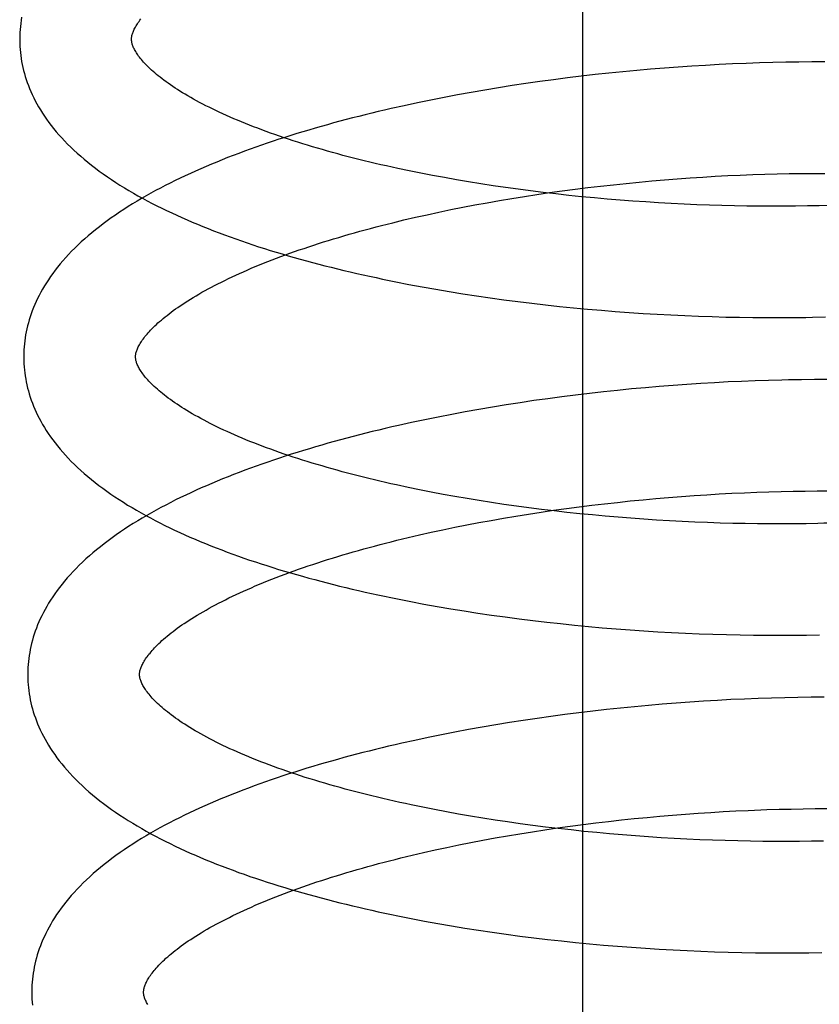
# Model space of a CAD drawing. Header units: inches. Extents: x 0 to 184, y 0 to 119.
# Tile 72 of 114: x 110.254 to 110.397, y 43.526 to 43.702. Entities that reach past the tile are written whole.
import ezdxf

# ---------------------------------------------------------------- set-up
doc = ezdxf.new("R2010")
doc.units = ezdxf.units.IN
doc.header["$LTSCALE"] = 10.121375
doc.header["$MEASUREMENT"] = 0
doc.linetypes.add('HIDDEN', pattern=[0.2, 0.1, -0.1])
doc.layers.add('DEFAULT_2', color=8, linetype='HIDDEN')

msp = doc.modelspace()

# ---------------------------------------------------------------- linework, layer by layer
at = {"layer": 'DEFAULT_2', "color": 8, "linetype": 'HIDDEN'}
for p, q in [((110.35452, 43.39563), (110.35452, 43.95813)), ((110.39082, 43.69409), (110.38846, 43.69404)), ((110.39315, 43.69412), (110.39082, 43.69409)), ((110.39547, 43.69414), (110.39315, 43.69412)), ((110.39777, 43.69414), (110.39547, 43.69414)), ((110.36165, 43.69239), (110.35917, 43.69214)), ((110.36413, 43.69263), (110.36165, 43.69239)), ((110.36661, 43.69284), (110.36413, 43.69263)), ((110.36907, 43.69304), (110.36661, 43.69284)), ((110.37154, 43.69323), (110.36907, 43.69304)), ((110.37399, 43.69339), (110.37154, 43.69323)), ((110.37643, 43.69354), (110.37399, 43.69339)), ((110.37886, 43.69367), (110.37643, 43.69354)), ((110.38128, 43.69379), (110.37886, 43.69367)), ((110.38369, 43.69389), (110.38128, 43.69379)), ((110.38608, 43.69397), (110.38369, 43.69389)), ((110.38846, 43.69404), (110.38608, 43.69397)), ((110.34677, 43.69063), (110.34431, 43.69028)), ((110.34925, 43.69097), (110.34677, 43.69063)), ((110.35173, 43.69129), (110.34925, 43.69097)), ((110.35421, 43.69159), (110.35173, 43.69129)), ((110.35669, 43.69188), (110.35421, 43.69159)), ((110.35917, 43.69214), (110.35669, 43.69188)), ((110.33694, 43.68912), (110.33451, 43.6887)), ((110.33939, 43.68952), (110.33694, 43.68912)), ((110.34184, 43.68991), (110.33939, 43.68952)), ((110.34431, 43.69028), (110.34184, 43.68991)), ((110.32729, 43.68733), (110.32491, 43.68684)), ((110.32968, 43.6878), (110.32729, 43.68733)), ((110.33209, 43.68826), (110.32968, 43.6878)), ((110.33451, 43.6887), (110.33209, 43.68826)), ((110.32255, 43.68633), (110.3202, 43.68581)), ((110.32491, 43.68684), (110.32255, 43.68633)), ((110.3255, 43.67426), (110.32342, 43.67468)), ((110.3276, 43.67385), (110.3255, 43.67426)), ((110.32972, 43.67346), (110.3276, 43.67385)), ((110.33187, 43.67308), (110.32972, 43.67346)), ((110.33404, 43.67271), (110.33187, 43.67308)), ((110.36682, 43.67288), (110.36911, 43.67307)), ((110.36911, 43.67307), (110.37139, 43.67325)), ((110.37139, 43.67325), (110.37366, 43.67342)), ((110.37366, 43.67342), (110.37593, 43.67357)), ((110.37593, 43.67357), (110.37818, 43.6737)), ((110.37818, 43.6737), (110.38042, 43.67382)), ((110.38042, 43.67382), (110.38265, 43.67392)), ((110.38265, 43.67392), (110.38487, 43.67401)), ((110.38487, 43.67401), (110.38706, 43.67408)), ((110.38706, 43.67408), (110.38924, 43.67414)), ((110.38924, 43.67414), (110.3914, 43.67419)), ((110.3914, 43.67419), (110.39354, 43.67422)), ((110.39354, 43.67422), (110.39566, 43.67423)), ((110.39566, 43.67423), (110.39775, 43.67423)), ((110.33623, 43.67236), (110.33404, 43.67271)), ((110.33844, 43.67202), (110.33623, 43.67236)), ((110.34066, 43.6717), (110.33844, 43.67202)), ((110.3429, 43.67139), (110.34066, 43.6717)), ((110.34515, 43.67109), (110.3429, 43.67139)), ((110.35081, 43.67109), (110.35309, 43.67139)), ((110.35309, 43.67139), (110.35537, 43.67168)), ((110.35537, 43.67168), (110.35766, 43.67195)), ((110.35766, 43.67195), (110.35995, 43.6722)), ((110.35995, 43.6722), (110.36224, 43.67244)), ((110.36224, 43.67244), (110.36454, 43.67267)), ((110.36454, 43.67267), (110.36682, 43.67288)), ((110.33958, 43.66937), (110.3418, 43.66974)), ((110.3418, 43.66974), (110.34404, 43.6701)), ((110.34404, 43.6701), (110.34629, 43.67045)), ((110.34742, 43.67081), (110.34515, 43.67109)), ((110.34629, 43.67045), (110.34855, 43.67078)), ((110.34969, 43.67055), (110.34742, 43.67081)), ((110.34855, 43.67078), (110.35081, 43.67109)), ((110.35197, 43.6703), (110.34969, 43.67055)), ((110.35426, 43.67006), (110.35197, 43.6703)), ((110.35655, 43.66984), (110.35426, 43.67006)), ((110.35884, 43.66964), (110.35655, 43.66984)), ((110.36114, 43.66945), (110.35884, 43.66964)), ((110.36343, 43.66927), (110.36114, 43.66945)), ((110.32873, 43.6673), (110.33086, 43.66774)), ((110.33086, 43.66774), (110.33301, 43.66817)), ((110.33301, 43.66817), (110.33518, 43.66858)), ((110.33518, 43.66858), (110.33737, 43.66898)), ((110.33737, 43.66898), (110.33958, 43.66937)), ((110.36573, 43.66911), (110.36343, 43.66927)), ((110.36802, 43.66897), (110.36573, 43.66911)), ((110.37031, 43.66884), (110.36802, 43.66897)), ((110.37259, 43.66873), (110.37031, 43.66884)), ((110.37486, 43.66863), (110.37259, 43.66873)), ((110.37712, 43.66854), (110.37486, 43.66863)), ((110.37937, 43.66848), (110.37712, 43.66854)), ((110.38161, 43.66842), (110.37937, 43.66848)), ((110.38384, 43.66838), (110.38161, 43.66842)), ((110.38604, 43.66836), (110.38384, 43.66838)), ((110.38823, 43.66835), (110.38604, 43.66836)), ((110.3904, 43.66835), (110.38823, 43.66835)), ((110.39255, 43.66837), (110.3904, 43.66835)), ((110.39468, 43.6684), (110.39255, 43.66837)), ((110.39678, 43.66845), (110.39468, 43.6684)), ((110.39886, 43.6685), (110.39678, 43.66845)), ((110.3225, 43.6659), (110.32455, 43.66638)), ((110.32455, 43.66638), (110.32663, 43.66684)), ((110.32663, 43.66684), (110.32873, 43.6673)), ((110.32048, 43.66541), (110.3225, 43.6659)), ((110.32339, 43.65438), (110.32577, 43.65394)), ((110.32577, 43.65394), (110.32817, 43.65351)), ((110.32817, 43.65351), (110.33059, 43.6531)), ((110.33059, 43.6531), (110.33302, 43.65271)), ((110.33302, 43.65271), (110.33546, 43.65233)), ((110.33546, 43.65233), (110.33792, 43.65198)), ((110.33792, 43.65198), (110.34038, 43.65164)), ((110.34038, 43.65164), (110.34286, 43.65131)), ((110.34286, 43.65131), (110.34534, 43.65101)), ((110.34534, 43.65101), (110.34782, 43.65072)), ((110.34782, 43.65072), (110.35032, 43.65045)), ((110.35032, 43.65045), (110.35281, 43.6502)), ((110.35281, 43.6502), (110.35531, 43.64996)), ((110.35531, 43.64996), (110.35781, 43.64974)), ((110.35781, 43.64974), (110.3603, 43.64954)), ((110.3603, 43.64954), (110.3628, 43.64936)), ((110.3628, 43.64936), (110.36529, 43.64919)), ((110.36529, 43.64919), (110.36778, 43.64904)), ((110.36778, 43.64904), (110.37025, 43.64891)), ((110.37025, 43.64891), (110.37273, 43.64879)), ((110.37273, 43.64879), (110.37519, 43.64869)), ((110.37519, 43.64869), (110.37764, 43.64861)), ((110.37764, 43.64861), (110.38008, 43.64854)), ((110.38008, 43.64854), (110.38251, 43.64849)), ((110.38251, 43.64849), (110.38492, 43.64846)), ((110.38492, 43.64846), (110.38732, 43.64844)), ((110.38732, 43.64844), (110.3897, 43.64844)), ((110.3897, 43.64844), (110.39206, 43.64845)), ((110.39206, 43.64845), (110.3944, 43.64848)), ((110.36815, 43.63612), (110.36567, 43.63591)), ((110.37063, 43.63632), (110.36815, 43.63612)), ((110.3731, 43.6365), (110.37063, 43.63632)), ((110.37557, 43.63666), (110.3731, 43.6365)), ((110.37802, 43.6368), (110.37557, 43.63666)), ((110.38046, 43.63693), (110.37802, 43.6368)), ((110.38289, 43.63704), (110.38046, 43.63693)), ((110.3853, 43.63713), (110.38289, 43.63704)), ((110.3877, 43.63721), (110.3853, 43.63713)), ((110.39361, 43.63733), (110.39126, 43.63729)), ((110.39594, 43.63735), (110.39361, 43.63733)), ((110.39826, 43.63735), (110.39594, 43.63735)), ((110.35071, 43.63428), (110.34823, 43.63394)), ((110.3532, 43.63459), (110.35071, 43.63428)), ((110.3557, 43.63489), (110.3532, 43.63459)), ((110.35819, 43.63517), (110.3557, 43.63489)), ((110.36069, 43.63543), (110.35819, 43.63517)), ((110.36318, 43.63568), (110.36069, 43.63543)), ((110.36567, 43.63591), (110.36318, 43.63568)), ((110.3408, 43.63284), (110.33834, 43.63244)), ((110.34327, 43.63323), (110.3408, 43.63284)), ((110.34574, 43.63359), (110.34327, 43.63323)), ((110.34823, 43.63394), (110.34574, 43.63359)), ((110.33103, 43.63113), (110.32862, 43.63066)), ((110.33345, 43.63159), (110.33103, 43.63113)), ((110.33589, 43.63202), (110.33345, 43.63159)), ((110.33834, 43.63244), (110.33589, 43.63202)), ((110.32385, 43.62967), (110.32149, 43.62915)), ((110.32622, 43.63017), (110.32385, 43.62967)), ((110.32862, 43.63066), (110.32622, 43.63017)), ((110.32528, 43.61766), (110.32322, 43.61808)), ((110.32737, 43.61724), (110.32528, 43.61766)), ((110.32948, 43.61684), (110.32737, 43.61724)), ((110.33162, 43.61646), (110.32948, 43.61684)), ((110.37211, 43.61646), (110.37439, 43.61663)), ((110.37439, 43.61663), (110.37665, 43.61678)), ((110.37665, 43.61678), (110.3789, 43.61691)), ((110.3789, 43.61691), (110.38115, 43.61703)), ((110.38115, 43.61703), (110.38338, 43.61713)), ((110.38338, 43.61713), (110.38559, 43.61722)), ((110.38559, 43.61722), (110.38779, 43.61729)), ((110.38779, 43.61729), (110.38997, 43.61735)), ((110.38997, 43.61735), (110.39213, 43.6174)), ((110.39213, 43.6174), (110.39426, 43.61742)), ((110.39426, 43.61742), (110.39638, 43.61744)), ((110.39638, 43.61744), (110.39847, 43.61744)), ((110.33378, 43.61609), (110.33162, 43.61646)), ((110.33596, 43.61573), (110.33378, 43.61609)), ((110.33816, 43.61538), (110.33596, 43.61573)), ((110.34037, 43.61505), (110.33816, 43.61538)), ((110.3426, 43.61474), (110.34037, 43.61505)), ((110.35381, 43.6146), (110.3561, 43.61489)), ((110.3561, 43.61489), (110.35839, 43.61516)), ((110.35839, 43.61516), (110.36068, 43.61541)), ((110.36068, 43.61541), (110.36297, 43.61565)), ((110.36297, 43.61565), (110.36526, 43.61588)), ((110.36526, 43.61588), (110.36755, 43.61609)), ((110.36755, 43.61609), (110.36983, 43.61628)), ((110.36983, 43.61628), (110.37211, 43.61646)), ((110.34252, 43.61295), (110.34476, 43.61331)), ((110.34485, 43.61443), (110.3426, 43.61474)), ((110.34476, 43.61331), (110.34701, 43.61366)), ((110.3471, 43.61415), (110.34485, 43.61443)), ((110.34701, 43.61366), (110.34927, 43.61399)), ((110.34937, 43.61388), (110.3471, 43.61415)), ((110.34927, 43.61399), (110.35154, 43.6143)), ((110.35165, 43.61362), (110.34937, 43.61388)), ((110.35154, 43.6143), (110.35381, 43.6146)), ((110.35393, 43.61338), (110.35165, 43.61362)), ((110.35622, 43.61315), (110.35393, 43.61338)), ((110.35851, 43.61294), (110.35622, 43.61315)), ((110.33158, 43.61095), (110.33373, 43.61138)), ((110.33373, 43.61138), (110.3359, 43.61179)), ((110.3359, 43.61179), (110.33809, 43.61219)), ((110.33809, 43.61219), (110.3403, 43.61258)), ((110.3403, 43.61258), (110.34252, 43.61295)), ((110.36081, 43.61274), (110.35851, 43.61294)), ((110.3631, 43.61256), (110.36081, 43.61274)), ((110.3654, 43.61239), (110.3631, 43.61256)), ((110.36769, 43.61224), (110.3654, 43.61239)), ((110.36998, 43.61211), (110.36769, 43.61224)), ((110.37226, 43.61199), (110.36998, 43.61211)), ((110.37453, 43.61188), (110.37226, 43.61199)), ((110.3768, 43.61179), (110.37453, 43.61188)), ((110.37905, 43.61171), (110.3768, 43.61179)), ((110.3813, 43.61165), (110.37905, 43.61171)), ((110.38353, 43.61161), (110.3813, 43.61165)), ((110.38574, 43.61158), (110.38353, 43.61161)), ((110.38794, 43.61156), (110.38574, 43.61158)), ((110.39011, 43.61156), (110.38794, 43.61156)), ((110.39227, 43.61157), (110.39011, 43.61156)), ((110.39441, 43.61159), (110.39227, 43.61157)), ((110.39652, 43.61163), (110.39441, 43.61159)), ((110.32322, 43.60911), (110.32528, 43.60959)), ((110.32528, 43.60959), (110.32735, 43.61005)), ((110.32735, 43.61005), (110.32946, 43.61051)), ((110.32946, 43.61051), (110.33158, 43.61095)), ((110.3212, 43.60862), (110.32322, 43.60911)), ((110.3237, 43.59767), (110.32607, 43.59723)), ((110.32607, 43.59723), (110.32846, 43.5968)), ((110.32846, 43.5968), (110.33087, 43.59638)), ((110.33087, 43.59638), (110.33328, 43.59599)), ((110.33328, 43.59599), (110.33572, 43.59561)), ((110.33572, 43.59561), (110.33816, 43.59525)), ((110.33816, 43.59525), (110.34062, 43.59491)), ((110.34062, 43.59491), (110.34308, 43.59459)), ((110.34308, 43.59459), (110.34555, 43.59428)), ((110.34555, 43.59428), (110.34803, 43.59399)), ((110.34803, 43.59399), (110.35051, 43.59372)), ((110.35051, 43.59372), (110.353, 43.59346)), ((110.353, 43.59346), (110.35548, 43.59322)), ((110.35548, 43.59322), (110.35797, 43.593)), ((110.35797, 43.593), (110.36046, 43.5928)), ((110.36046, 43.5928), (110.36295, 43.59261)), ((110.36295, 43.59261), (110.36543, 43.59244)), ((110.36543, 43.59244), (110.36791, 43.59228)), ((110.36791, 43.59228), (110.37038, 43.59215)), ((110.37038, 43.59215), (110.37285, 43.59203)), ((110.37285, 43.59203), (110.37531, 43.59192)), ((110.37531, 43.59192), (110.37775, 43.59184)), ((110.37775, 43.59184), (110.38019, 43.59177)), ((110.38019, 43.59177), (110.38261, 43.59171)), ((110.38261, 43.59171), (110.38502, 43.59167)), ((110.38502, 43.59167), (110.38741, 43.59165)), ((110.38741, 43.59165), (110.38979, 43.59165)), ((110.38979, 43.59165), (110.39214, 43.59166)), ((110.39214, 43.59166), (110.39448, 43.59168)), ((110.39448, 43.59168), (110.3968, 43.59172)), ((110.37364, 43.57969), (110.37117, 43.57951)), ((110.3761, 43.57985), (110.37364, 43.57969)), ((110.37855, 43.58), (110.3761, 43.57985)), ((110.38099, 43.58013), (110.37855, 43.58)), ((110.38342, 43.58024), (110.38099, 43.58013)), ((110.38583, 43.58033), (110.38342, 43.58024)), ((110.38822, 43.58041), (110.38583, 43.58033)), ((110.3906, 43.58047), (110.38822, 43.58041)), ((110.39297, 43.58052), (110.3906, 43.58047)), ((110.39531, 43.58055), (110.39297, 43.58052)), ((110.39763, 43.58056), (110.39531, 43.58055)), ((110.35625, 43.57808), (110.35376, 43.57778)), ((110.35875, 43.57836), (110.35625, 43.57808)), ((110.36124, 43.57863), (110.35875, 43.57836)), ((110.36373, 43.57887), (110.36124, 43.57863)), ((110.36622, 43.5791), (110.36373, 43.57887)), ((110.3687, 43.57932), (110.36622, 43.5791)), ((110.37117, 43.57951), (110.3687, 43.57932)), ((110.34384, 43.57641), (110.34137, 43.57603)), ((110.34631, 43.57678), (110.34384, 43.57641)), ((110.34879, 43.57713), (110.34631, 43.57678)), ((110.35127, 43.57746), (110.34879, 43.57713)), ((110.35376, 43.57778), (110.35127, 43.57746)), ((110.33403, 43.57477), (110.33161, 43.57432)), ((110.33647, 43.57521), (110.33403, 43.57477)), ((110.33891, 43.57563), (110.33647, 43.57521)), ((110.34137, 43.57603), (110.33891, 43.57563)), ((110.32444, 43.57285), (110.32209, 43.57233)), ((110.32682, 43.57336), (110.32444, 43.57285)), ((110.32921, 43.57384), (110.32682, 43.57336)), ((110.33161, 43.57432), (110.32921, 43.57384)), ((110.32797, 43.56048), (110.32587, 43.56089)), ((110.33009, 43.56007), (110.32797, 43.56048)), ((110.38186, 43.56024), (110.38409, 43.56034)), ((110.38741, 43.56047), (110.3896, 43.56053)), ((110.3896, 43.56053), (110.39176, 43.56058)), ((110.39176, 43.56058), (110.39391, 43.56062)), ((110.39391, 43.56062), (110.39604, 43.56064)), ((110.39604, 43.56064), (110.39814, 43.56065)), ((110.33224, 43.55968), (110.33009, 43.56007)), ((110.33441, 43.55931), (110.33224, 43.55968)), ((110.33661, 43.55895), (110.33441, 43.55931)), ((110.33882, 43.5586), (110.33661, 43.55895)), ((110.34104, 43.55827), (110.33882, 43.5586)), ((110.3591, 43.55837), (110.36139, 43.55862)), ((110.36139, 43.55862), (110.36368, 43.55886)), ((110.36368, 43.55886), (110.36597, 43.55909)), ((110.36597, 43.55909), (110.36826, 43.5593)), ((110.36826, 43.5593), (110.37055, 43.55949)), ((110.37055, 43.55949), (110.37283, 43.55967)), ((110.37283, 43.55967), (110.3751, 43.55984)), ((110.3751, 43.55984), (110.37737, 43.55998)), ((110.37737, 43.55998), (110.37962, 43.56012)), ((110.37962, 43.56012), (110.38186, 43.56024)), ((110.34329, 43.55795), (110.34104, 43.55827)), ((110.34555, 43.55765), (110.34329, 43.55795)), ((110.34548, 43.55652), (110.34772, 43.55686)), ((110.34782, 43.55736), (110.34555, 43.55765)), ((110.34772, 43.55686), (110.34998, 43.55719)), ((110.3501, 43.55708), (110.34782, 43.55736)), ((110.34998, 43.55719), (110.35225, 43.55751)), ((110.35239, 43.55683), (110.3501, 43.55708)), ((110.35225, 43.55751), (110.35453, 43.55781)), ((110.35468, 43.55658), (110.35239, 43.55683)), ((110.35453, 43.55781), (110.35681, 43.5581)), ((110.35681, 43.5581), (110.3591, 43.55837)), ((110.33662, 43.555), (110.33881, 43.5554)), ((110.33881, 43.5554), (110.34102, 43.55579)), ((110.34102, 43.55579), (110.34324, 43.55616)), ((110.34324, 43.55616), (110.34548, 43.55652)), ((110.35699, 43.55635), (110.35468, 43.55658)), ((110.35929, 43.55614), (110.35699, 43.55635)), ((110.3616, 43.55594), (110.35929, 43.55614)), ((110.36391, 43.55576), (110.3616, 43.55594)), ((110.36622, 43.5556), (110.36391, 43.55576)), ((110.36853, 43.55544), (110.36622, 43.5556)), ((110.37083, 43.55531), (110.36853, 43.55544)), ((110.37312, 43.55519), (110.37083, 43.55531)), ((110.37541, 43.55508), (110.37312, 43.55519)), ((110.37769, 43.55499), (110.37541, 43.55508)), ((110.32599, 43.55279), (110.32807, 43.55326)), ((110.32807, 43.55326), (110.33017, 43.55371)), ((110.33017, 43.55371), (110.3323, 43.55416)), ((110.3323, 43.55416), (110.33445, 43.55458)), ((110.33445, 43.55458), (110.33662, 43.555)), ((110.37996, 43.55492), (110.37769, 43.55499)), ((110.38221, 43.55486), (110.37996, 43.55492)), ((110.38446, 43.55481), (110.38221, 43.55486)), ((110.38668, 43.55478), (110.38446, 43.55481)), ((110.38889, 43.55477), (110.38668, 43.55478)), ((110.39108, 43.55476), (110.38889, 43.55477)), ((110.39325, 43.55478), (110.39108, 43.55476)), ((110.39539, 43.5548), (110.39325, 43.55478)), ((110.39752, 43.55485), (110.39539, 43.5548)), ((110.32192, 43.55183), (110.32394, 43.55232)), ((110.32394, 43.55232), (110.32599, 43.55279)), ((110.32616, 43.54055), (110.32855, 43.54012)), ((110.32855, 43.54012), (110.33097, 43.5397)), ((110.33097, 43.5397), (110.33339, 43.5393)), ((110.33339, 43.5393), (110.33583, 43.53891)), ((110.33583, 43.53891), (110.33829, 43.53855)), ((110.33829, 43.53855), (110.34075, 43.5382)), ((110.34075, 43.5382), (110.34322, 43.53787)), ((110.34322, 43.53787), (110.3457, 43.53756)), ((110.3457, 43.53756), (110.34819, 43.53726)), ((110.34819, 43.53726), (110.35069, 43.53698)), ((110.35069, 43.53698), (110.35318, 43.53672)), ((110.35318, 43.53672), (110.35568, 43.53648)), ((110.35568, 43.53648), (110.35818, 43.53625)), ((110.35818, 43.53625), (110.36068, 43.53604)), ((110.36068, 43.53604), (110.36318, 43.53585)), ((110.36318, 43.53585), (110.36568, 43.53568)), ((110.36568, 43.53568), (110.36817, 43.53552)), ((110.36817, 43.53552), (110.37065, 43.53538)), ((110.37065, 43.53538), (110.37313, 43.53526)), ((110.37313, 43.53526), (110.3756, 43.53515)), ((110.3756, 43.53515), (110.37806, 43.53506)), ((110.37806, 43.53506), (110.38051, 43.53498)), ((110.38051, 43.53498), (110.38295, 43.53493)), ((110.38295, 43.53493), (110.38537, 43.53489)), ((110.38537, 43.53489), (110.38777, 43.53486)), ((110.38777, 43.53486), (110.39016, 43.53485)), ((110.39016, 43.53485), (110.39253, 43.53486)), ((110.39253, 43.53486), (110.39489, 43.53489)), ((110.39489, 43.53489), (110.39722, 43.53493))]:
    msp.add_line(p, q, dxfattribs=at)
for points in [[(110.2541, 43.70213), (110.25401, 43.70159), (110.25394, 43.70105), (110.25388, 43.70051), (110.25383, 43.69998), (110.25379, 43.69944), (110.25377, 43.69891), (110.25376, 43.69837), (110.25376, 43.69793)], [(110.27376, 43.69818), (110.27376, 43.69828), (110.27377, 43.6984), (110.27378, 43.69852), (110.27379, 43.69864), (110.27381, 43.69876), (110.27384, 43.6989), (110.27388, 43.69904), (110.27392, 43.69918), (110.27397, 43.69933), (110.27403, 43.69949), (110.2741, 43.69966), (110.27418, 43.69984), (110.27426, 43.70002), (110.27436, 43.7002), (110.27446, 43.70039), (110.27458, 43.70058), (110.2747, 43.70078), (110.27483, 43.70098), (110.27497, 43.70119), (110.27512, 43.7014), (110.27528, 43.70161), (110.27545, 43.70183)], [(110.25376, 43.69793), (110.25377, 43.69747), (110.25379, 43.69693), (110.25383, 43.6964), (110.25388, 43.69586), (110.25394, 43.69532), (110.25402, 43.69479), (110.25411, 43.69425), (110.25421, 43.69371), (110.25433, 43.69317), (110.25446, 43.69263), (110.2546, 43.6921), (110.25476, 43.69156), (110.25493, 43.69102), (110.25511, 43.69047), (110.25531, 43.68993), (110.25553, 43.68939), (110.25576, 43.68885), (110.256, 43.6883), (110.25627, 43.68776), (110.25654, 43.68721), (110.25684, 43.68666), (110.25715, 43.68611), (110.25748, 43.68556), (110.25782, 43.68501), (110.25819, 43.68446), (110.25857, 43.6839), (110.25897, 43.68335), (110.25939, 43.68279), (110.25983, 43.68224), (110.26029, 43.68168), (110.26077, 43.68113), (110.26127, 43.68057), (110.26179, 43.68002), (110.26233, 43.67946), (110.26289, 43.67891), (110.26346, 43.67837), (110.26406, 43.67782), (110.26467, 43.67728), (110.2653, 43.67674), (110.26595, 43.67621), (110.26662, 43.67568), (110.2673, 43.67515), (110.268, 43.67464), (110.26871, 43.67412), (110.26944, 43.67361), (110.27018, 43.67311), (110.27093, 43.67262), (110.2717, 43.67213), (110.27249, 43.67164), (110.27328, 43.67117), (110.27409, 43.67069), (110.27491, 43.67023), (110.27574, 43.66977), (110.27658, 43.66932), (110.27743, 43.66887), (110.27829, 43.66843), (110.27917, 43.668), (110.28005, 43.66757), (110.28095, 43.66715), (110.28185, 43.66673), (110.28276, 43.66632), (110.28369, 43.66592), (110.28462, 43.66552), (110.28556, 43.66512), (110.28651, 43.66473), (110.28747, 43.66435), (110.28844, 43.66397), (110.28942, 43.6636), (110.29041, 43.66323), (110.2914, 43.66287), (110.2924, 43.66251), (110.29341, 43.66215), (110.29443, 43.66181), (110.29546, 43.66146), (110.2965, 43.66112), (110.29754, 43.66079), (110.29859, 43.66046), (110.29965, 43.66014), (110.30071, 43.65982), (110.30179, 43.6595), (110.30287, 43.65919), (110.30395, 43.65889), (110.30505, 43.65859), (110.30615, 43.65829), (110.30726, 43.658), (110.30837, 43.65771), (110.30949, 43.65743), (110.31062, 43.65715), (110.31175, 43.65688), (110.31289, 43.65661), (110.31404, 43.65634), (110.31519, 43.65608), (110.31634, 43.65583), (110.3175, 43.65558), (110.31867, 43.65533), (110.31984, 43.65509), (110.32102, 43.65485), (110.32339, 43.65438)], [(110.32342, 43.67468), (110.32137, 43.67511), (110.32036, 43.67533), (110.31935, 43.67556), (110.31835, 43.67578), (110.31736, 43.67601), (110.31638, 43.67625), (110.3154, 43.67648), (110.31443, 43.67672), (110.31348, 43.67696), (110.31253, 43.67721), (110.31159, 43.67745), (110.31065, 43.6777), (110.30973, 43.67795), (110.30882, 43.67821), (110.30791, 43.67847), (110.30702, 43.67872), (110.30613, 43.67899), (110.30526, 43.67925), (110.30439, 43.67952), (110.30354, 43.67978), (110.30269, 43.68005), (110.30186, 43.68033), (110.30104, 43.6806), (110.30023, 43.68088), (110.29942, 43.68115), (110.29864, 43.68143), (110.29786, 43.68171), (110.29709, 43.682), (110.29634, 43.68228), (110.29559, 43.68256), (110.29486, 43.68285), (110.29415, 43.68314), (110.29344, 43.68342), (110.29275, 43.68371), (110.29206, 43.684), (110.29139, 43.68429), (110.29074, 43.68458), (110.29009, 43.68487), (110.28946, 43.68516), (110.28884, 43.68546), (110.28823, 43.68575), (110.28764, 43.68604), (110.28706, 43.68633), (110.28649, 43.68662), (110.28594, 43.68692), (110.2854, 43.68721), (110.28487, 43.6875), (110.28436, 43.68779), (110.28386, 43.68807), (110.28337, 43.68836), (110.2829, 43.68865), (110.28243, 43.68893), (110.28199, 43.68921), (110.28155, 43.68949), (110.28113, 43.68978), (110.28072, 43.69005), (110.28032, 43.69033), (110.27994, 43.6906), (110.27957, 43.69088), (110.27922, 43.69114), (110.27888, 43.69141), (110.27855, 43.69167), (110.27823, 43.69193), (110.27793, 43.69219), (110.27764, 43.69244), (110.27736, 43.69269), (110.27709, 43.69294), (110.27683, 43.69319), (110.27659, 43.69343), (110.27635, 43.69367), (110.27613, 43.6939), (110.27592, 43.69413), (110.27572, 43.69435), (110.27554, 43.69457), (110.27536, 43.69479), (110.2752, 43.695), (110.27504, 43.69521), (110.2749, 43.69541), (110.27476, 43.6956), (110.27464, 43.6958), (110.27452, 43.69599), (110.27441, 43.69617), (110.27431, 43.69635), (110.27422, 43.69653), (110.27414, 43.6967), (110.27407, 43.69686), (110.27401, 43.69702), (110.27395, 43.69717), (110.2739, 43.69732), (110.27386, 43.69745), (110.27383, 43.69759), (110.27381, 43.69771), (110.27379, 43.69784), (110.27377, 43.69795), (110.27376, 43.69807), (110.27376, 43.69818)], [(110.3202, 43.68581), (110.31904, 43.68554), (110.31788, 43.68527), (110.31673, 43.68499), (110.31558, 43.68471), (110.31443, 43.68442), (110.3133, 43.68413), (110.31216, 43.68384), (110.31104, 43.68354), (110.30992, 43.68324), (110.30881, 43.68293), (110.3077, 43.68262), (110.3066, 43.6823), (110.3055, 43.68198), (110.30442, 43.68166), (110.30334, 43.68133), (110.30226, 43.681), (110.3012, 43.68066), (110.30014, 43.68032), (110.29909, 43.67997), (110.29804, 43.67962), (110.29701, 43.67927), (110.29598, 43.67891), (110.29496, 43.67854), (110.29395, 43.67817), (110.29294, 43.6778), (110.29195, 43.67742), (110.29096, 43.67704), (110.28998, 43.67665), (110.28901, 43.67626), (110.28805, 43.67586), (110.28709, 43.67546), (110.28615, 43.67505), (110.28521, 43.67463), (110.28429, 43.67422), (110.28337, 43.67379), (110.28246, 43.67336), (110.28157, 43.67293), (110.28068, 43.67249), (110.2798, 43.67205), (110.27893, 43.6716), (110.27808, 43.67114), (110.27723, 43.67068), (110.2764, 43.67021), (110.27557, 43.66974), (110.27476, 43.66926), (110.27396, 43.66878), (110.27317, 43.66829), (110.27239, 43.66779), (110.27162, 43.66729), (110.27087, 43.66678), (110.27013, 43.66626), (110.26941, 43.66575), (110.2687, 43.66522), (110.26801, 43.66469), (110.26733, 43.66416), (110.26666, 43.66362), (110.26602, 43.66307), (110.26539, 43.66252), (110.26477, 43.66197), (110.26418, 43.66141), (110.2636, 43.66086), (110.26304, 43.66029), (110.26251, 43.65973), (110.26199, 43.65917), (110.26149, 43.6586), (110.26101, 43.65804), (110.26054, 43.65747), (110.2601, 43.65691), (110.25968, 43.65634), (110.25928, 43.65578), (110.25889, 43.65521), (110.25853, 43.65465), (110.25818, 43.65409), (110.25785, 43.65353), (110.25754, 43.65298), (110.25725, 43.65242), (110.25697, 43.65187), (110.25671, 43.65132), (110.25646, 43.65077), (110.25623, 43.65022), (110.25602, 43.64967), (110.25582, 43.64913), (110.25563, 43.64858), (110.25546, 43.64804), (110.25531, 43.6475), (110.25517, 43.64696), (110.25504, 43.64642), (110.25492, 43.64588), (110.25482, 43.64534), (110.25473, 43.6448), (110.25466, 43.64426), (110.2546, 43.64372), (110.25455, 43.64319), (110.25451, 43.64265), (110.25449, 43.64212), (110.25448, 43.64158), (110.25448, 43.64113)], [(110.27448, 43.64139), (110.27448, 43.64149), (110.27449, 43.64161), (110.2745, 43.64173), (110.27451, 43.64185), (110.27453, 43.64197), (110.27456, 43.6421), (110.2746, 43.64224), (110.27464, 43.64239), (110.27469, 43.64254), (110.27475, 43.6427), (110.27482, 43.64287), (110.2749, 43.64304), (110.27498, 43.64322), (110.27508, 43.64341), (110.27518, 43.6436), (110.27529, 43.64379), (110.27542, 43.64399), (110.27555, 43.64419), (110.27569, 43.6444), (110.27584, 43.64461), (110.276, 43.64482), (110.27617, 43.64504), (110.27635, 43.64526), (110.27654, 43.64549), (110.27674, 43.64573), (110.27696, 43.64597), (110.27718, 43.64621), (110.27742, 43.64646), (110.27767, 43.64671), (110.27793, 43.64696), (110.27821, 43.64722), (110.27849, 43.64748), (110.27879, 43.64775), (110.2791, 43.64801), (110.27942, 43.64828), (110.27976, 43.64856), (110.28011, 43.64884), (110.28047, 43.64912), (110.28084, 43.6494), (110.28123, 43.64969), (110.28163, 43.64998), (110.28205, 43.65027), (110.28248, 43.65056), (110.28292, 43.65085), (110.28337, 43.65115), (110.28383, 43.65145), (110.28431, 43.65175), (110.28481, 43.65205), (110.28531, 43.65235), (110.28583, 43.65265), (110.28636, 43.65296), (110.28691, 43.65326), (110.28747, 43.65357), (110.28804, 43.65387), (110.28863, 43.65418), (110.28923, 43.65449), (110.28984, 43.6548), (110.29047, 43.6551), (110.2911, 43.65541), (110.29175, 43.65572), (110.29241, 43.65602), (110.29309, 43.65633), (110.29378, 43.65664), (110.29447, 43.65694), (110.29518, 43.65725), (110.29591, 43.65755), (110.29664, 43.65786), (110.29739, 43.65816), (110.29815, 43.65846), (110.29892, 43.65876), (110.2997, 43.65906), (110.30049, 43.65936), (110.3013, 43.65965), (110.30211, 43.65995), (110.30294, 43.66024), (110.30378, 43.66053), (110.30463, 43.66082), (110.30548, 43.66111), (110.30635, 43.6614), (110.30723, 43.66168), (110.30812, 43.66196), (110.30901, 43.66224), (110.30992, 43.66252), (110.31084, 43.66279), (110.31176, 43.66307), (110.3127, 43.66334), (110.31364, 43.6636), (110.31459, 43.66387), (110.31555, 43.66413), (110.31652, 43.66439), (110.3175, 43.66465), (110.31849, 43.66491), (110.31948, 43.66516), (110.32048, 43.66541)], [(110.3944, 43.64848), (110.39556, 43.6485), (110.39787, 43.64856)], [(110.32322, 43.61808), (110.32118, 43.61852), (110.32017, 43.61874), (110.31918, 43.61897), (110.31818, 43.6192), (110.3172, 43.61943), (110.31622, 43.61967), (110.31526, 43.6199), (110.3143, 43.62015), (110.31335, 43.62039), (110.31241, 43.62064), (110.31147, 43.62088), (110.31055, 43.62114), (110.30964, 43.62139), (110.30873, 43.62165), (110.30784, 43.62191), (110.30695, 43.62217), (110.30607, 43.62243), (110.30521, 43.6227), (110.30435, 43.62296), (110.30351, 43.62323), (110.30267, 43.6235), (110.30185, 43.62378), (110.30104, 43.62405), (110.30024, 43.62433), (110.29945, 43.62461), (110.29867, 43.62489), (110.2979, 43.62517), (110.29714, 43.62545), (110.2964, 43.62574), (110.29567, 43.62602), (110.29495, 43.62631), (110.29424, 43.6266), (110.29355, 43.62689), (110.29286, 43.62718), (110.29219, 43.62747), (110.29154, 43.62776), (110.29089, 43.62805), (110.29026, 43.62834), (110.28964, 43.62863), (110.28903, 43.62892), (110.28843, 43.62921), (110.28785, 43.6295), (110.28728, 43.6298), (110.28673, 43.63009), (110.28619, 43.63038), (110.28566, 43.63067), (110.28514, 43.63096), (110.28464, 43.63125), (110.28415, 43.63153), (110.28367, 43.63182), (110.28321, 43.6321), (110.28276, 43.63239), (110.28233, 43.63267), (110.2819, 43.63295), (110.28149, 43.63323), (110.2811, 43.6335), (110.28071, 43.63378), (110.28034, 43.63405), (110.27999, 43.63432), (110.27964, 43.63458), (110.27931, 43.63485), (110.27899, 43.63511), (110.27869, 43.63536), (110.27839, 43.63562), (110.27811, 43.63587), (110.27784, 43.63612), (110.27759, 43.63636), (110.27734, 43.6366), (110.27711, 43.63684), (110.27689, 43.63707), (110.27668, 43.6373), (110.27648, 43.63752), (110.27629, 43.63774), (110.27611, 43.63796), (110.27594, 43.63817), (110.27579, 43.63838), (110.27564, 43.63858), (110.2755, 43.63878), (110.27538, 43.63897), (110.27526, 43.63916), (110.27515, 43.63935), (110.27505, 43.63953), (110.27496, 43.63971), (110.27487, 43.63988), (110.2748, 43.64005), (110.27473, 43.64021), (110.27467, 43.64037), (110.27463, 43.64052), (110.27459, 43.64066), (110.27455, 43.64079), (110.27453, 43.64092), (110.27451, 43.64104), (110.27449, 43.64116), (110.27448, 43.64128), (110.27448, 43.64139)], [(110.25448, 43.64113), (110.25449, 43.64068), (110.25452, 43.64015), (110.25455, 43.63961), (110.2546, 43.63907), (110.25466, 43.63854), (110.25474, 43.638), (110.25483, 43.63746), (110.25493, 43.63693), (110.25505, 43.63639), (110.25518, 43.63585), (110.25532, 43.63532), (110.25547, 43.63478), (110.25564, 43.63424), (110.25583, 43.6337), (110.25603, 43.63316), (110.25624, 43.63262), (110.25647, 43.63208), (110.25671, 43.63153), (110.25697, 43.63099), (110.25725, 43.63045), (110.25754, 43.6299), (110.25785, 43.62935), (110.25818, 43.62881), (110.25852, 43.62826), (110.25888, 43.6277), (110.25926, 43.62715), (110.25966, 43.6266), (110.26008, 43.62604), (110.26052, 43.62549), (110.26098, 43.62494), (110.26145, 43.62438), (110.26195, 43.62383), (110.26246, 43.62328), (110.26299, 43.62273), (110.26354, 43.62218), (110.26411, 43.62164), (110.2647, 43.6211), (110.26531, 43.62056), (110.26594, 43.62002), (110.26658, 43.61949), (110.26724, 43.61896), (110.26792, 43.61844), (110.26861, 43.61792), (110.26932, 43.61741), (110.27004, 43.6169), (110.27078, 43.6164), (110.27153, 43.6159), (110.2723, 43.61542), (110.27307, 43.61493), (110.27386, 43.61446), (110.27467, 43.61399), (110.27548, 43.61352), (110.2763, 43.61306), (110.27714, 43.61261), (110.27799, 43.61217), (110.27885, 43.61173), (110.27971, 43.61129), (110.28059, 43.61087), (110.28148, 43.61044), (110.28238, 43.61003), (110.28329, 43.60962), (110.28421, 43.60921), (110.28513, 43.60881), (110.28607, 43.60842), (110.28702, 43.60803), (110.28797, 43.60765), (110.28893, 43.60727), (110.28991, 43.60689), (110.29089, 43.60653), (110.29188, 43.60616), (110.29287, 43.6058), (110.29388, 43.60545), (110.29489, 43.6051), (110.29592, 43.60476), (110.29694, 43.60442), (110.29798, 43.60409), (110.29903, 43.60376), (110.30008, 43.60343), (110.30114, 43.60312), (110.30221, 43.6028), (110.30328, 43.60249), (110.30436, 43.60218), (110.30545, 43.60188), (110.30655, 43.60159), (110.30765, 43.60129), (110.30876, 43.60101), (110.30987, 43.60072), (110.31099, 43.60044), (110.31212, 43.60017), (110.31325, 43.5999), (110.31439, 43.59964), (110.31554, 43.59937), (110.31669, 43.59912), (110.31784, 43.59887), (110.319, 43.59862), (110.32017, 43.59838), (110.32134, 43.59814), (110.3237, 43.59767)], [(110.39126, 43.63729), (110.39008, 43.63727), (110.3877, 43.63721)], [(110.32149, 43.62915), (110.32031, 43.62888), (110.31915, 43.62861), (110.31798, 43.62833), (110.31683, 43.62805), (110.31568, 43.62776), (110.31453, 43.62747), (110.31339, 43.62718), (110.31226, 43.62688), (110.31113, 43.62658), (110.31001, 43.62627), (110.30889, 43.62596), (110.30778, 43.62565), (110.30668, 43.62533), (110.30559, 43.625), (110.3045, 43.62467), (110.30342, 43.62434), (110.30234, 43.624), (110.30127, 43.62366), (110.30021, 43.62332), (110.29916, 43.62297), (110.29812, 43.62261), (110.29708, 43.62225), (110.29605, 43.62188), (110.29503, 43.62152), (110.29402, 43.62114), (110.29302, 43.62076), (110.29202, 43.62038), (110.29103, 43.61999), (110.29006, 43.6196), (110.28909, 43.6192), (110.28812, 43.6188), (110.28717, 43.61839), (110.28623, 43.61798), (110.2853, 43.61756), (110.28437, 43.61713), (110.28346, 43.6167), (110.28255, 43.61627), (110.28166, 43.61583), (110.28077, 43.61539), (110.2799, 43.61493), (110.27903, 43.61448), (110.27818, 43.61402), (110.27734, 43.61355), (110.27651, 43.61307), (110.27569, 43.6126), (110.27488, 43.61211), (110.27408, 43.61162), (110.2733, 43.61112), (110.27253, 43.61062), (110.27177, 43.61011), (110.27102, 43.60959), (110.27029, 43.60907), (110.26957, 43.60854), (110.26887, 43.60801), (110.26819, 43.60748), (110.26752, 43.60693), (110.26686, 43.60639), (110.26623, 43.60584), (110.26561, 43.60528), (110.26501, 43.60473), (110.26442, 43.60416), (110.26386, 43.6036), (110.26332, 43.60304), (110.26279, 43.60247), (110.26228, 43.6019), (110.2618, 43.60133), (110.26133, 43.60076), (110.26089, 43.6002), (110.26046, 43.59963), (110.26005, 43.59906), (110.25966, 43.5985), (110.25929, 43.59793), (110.25894, 43.59737), (110.25861, 43.59681), (110.25829, 43.59625), (110.258, 43.59569), (110.25772, 43.59513), (110.25745, 43.59458), (110.2572, 43.59403), (110.25697, 43.59348), (110.25675, 43.59293), (110.25655, 43.59238), (110.25637, 43.59183), (110.25619, 43.59128), (110.25604, 43.59074), (110.25589, 43.59019), (110.25576, 43.58965), (110.25565, 43.58911), (110.25555, 43.58857), (110.25546, 43.58803), (110.25538, 43.58749), (110.25532, 43.58695), (110.25527, 43.58641), (110.25523, 43.58587), (110.25521, 43.58533), (110.2552, 43.58479), (110.2552, 43.58434)], [(110.39964, 43.61171), (110.39757, 43.61166), (110.39652, 43.61163)], [(110.2752, 43.5846), (110.2752, 43.5847), (110.27521, 43.58482), (110.27522, 43.58493), (110.27523, 43.58506), (110.27525, 43.58518), (110.27528, 43.58531), (110.27532, 43.58545), (110.27536, 43.5856), (110.27541, 43.58575), (110.27547, 43.58591), (110.27554, 43.58608), (110.27562, 43.58625), (110.2757, 43.58643), (110.2758, 43.58661), (110.2759, 43.5868), (110.27601, 43.587), (110.27614, 43.5872), (110.27627, 43.5874), (110.27641, 43.5876), (110.27656, 43.58781), (110.27672, 43.58803), (110.27689, 43.58825), (110.27707, 43.58847), (110.27726, 43.5887), (110.27746, 43.58894), (110.27768, 43.58918), (110.2779, 43.58942), (110.27814, 43.58966), (110.27839, 43.58992), (110.27865, 43.59017), (110.27893, 43.59043), (110.27921, 43.59069), (110.27951, 43.59095), (110.27982, 43.59122), (110.28014, 43.59149), (110.28048, 43.59177), (110.28083, 43.59205), (110.28119, 43.59233), (110.28156, 43.59261), (110.28195, 43.5929), (110.28235, 43.59319), (110.28277, 43.59348), (110.2832, 43.59377), (110.28364, 43.59406), (110.28409, 43.59436), (110.28456, 43.59466), (110.28503, 43.59496), (110.28553, 43.59526), (110.28603, 43.59556), (110.28655, 43.59586), (110.28709, 43.59616), (110.28763, 43.59647), (110.28819, 43.59678), (110.28877, 43.59708), (110.28935, 43.59739), (110.28995, 43.5977), (110.29056, 43.598), (110.29119, 43.59831), (110.29182, 43.59862), (110.29247, 43.59893), (110.29314, 43.59923), (110.29381, 43.59954), (110.2945, 43.59985), (110.2952, 43.60015), (110.29591, 43.60046), (110.29663, 43.60076), (110.29736, 43.60106), (110.29811, 43.60137), (110.29887, 43.60167), (110.29964, 43.60197), (110.30042, 43.60227), (110.30122, 43.60257), (110.30202, 43.60286), (110.30284, 43.60316), (110.30366, 43.60345), (110.3045, 43.60374), (110.30535, 43.60403), (110.3062, 43.60432), (110.30707, 43.6046), (110.30795, 43.60489), (110.30884, 43.60517), (110.30974, 43.60545), (110.31064, 43.60573), (110.31156, 43.606), (110.31248, 43.60628), (110.31342, 43.60655), (110.31436, 43.60681), (110.31531, 43.60708), (110.31628, 43.60734), (110.31724, 43.6076), (110.31822, 43.60786), (110.31921, 43.60812), (110.3202, 43.60837), (110.3212, 43.60862)], [(110.2552, 43.58434), (110.25521, 43.58389), (110.25524, 43.58335), (110.25527, 43.58281), (110.25532, 43.58228), (110.25539, 43.58174), (110.25546, 43.5812), (110.25555, 43.58066), (110.25565, 43.58012), (110.25577, 43.57958), (110.2559, 43.57905), (110.25604, 43.57851), (110.2562, 43.57797), (110.25637, 43.57743), (110.25656, 43.57688), (110.25676, 43.57634), (110.25697, 43.5758), (110.2572, 43.57525), (110.25745, 43.57471), (110.25771, 43.57416), (110.25799, 43.57362), (110.25829, 43.57307), (110.2586, 43.57252), (110.25893, 43.57197), (110.25927, 43.57141), (110.25964, 43.57086), (110.26002, 43.57031), (110.26043, 43.56975), (110.26085, 43.56919), (110.26129, 43.56864), (110.26175, 43.56808), (110.26223, 43.56752), (110.26273, 43.56697), (110.26325, 43.56641), (110.26379, 43.56586), (110.26435, 43.56531), (110.26493, 43.56476), (110.26552, 43.56421), (110.26614, 43.56367), (110.26677, 43.56313), (110.26742, 43.5626), (110.26809, 43.56207), (110.26877, 43.56155), (110.26947, 43.56103), (110.27019, 43.56051), (110.27092, 43.56001), (110.27166, 43.5595), (110.27242, 43.55901), (110.27319, 43.55852), (110.27397, 43.55803), (110.27477, 43.55756), (110.27558, 43.55708), (110.2764, 43.55662), (110.27723, 43.55616), (110.27807, 43.55571), (110.27893, 43.55526), (110.27979, 43.55482), (110.28067, 43.55439), (110.28155, 43.55396), (110.28245, 43.55354), (110.28335, 43.55312), (110.28427, 43.55271), (110.28519, 43.5523), (110.28613, 43.5519), (110.28707, 43.55151), (110.28802, 43.55112), (110.28899, 43.55074), (110.28996, 43.55036), (110.29094, 43.54998), (110.29193, 43.54962), (110.29292, 43.54925), (110.29393, 43.5489), (110.29494, 43.54854), (110.29596, 43.54819), (110.29699, 43.54785), (110.29803, 43.54751), (110.29907, 43.54718), (110.30013, 43.54685), (110.30119, 43.54653), (110.30225, 43.54621), (110.30333, 43.54589), (110.30441, 43.54558), (110.3055, 43.54528), (110.3066, 43.54498), (110.3077, 43.54468), (110.30881, 43.54439), (110.30992, 43.5441), (110.31105, 43.54382), (110.31218, 43.54354), (110.31331, 43.54327), (110.31445, 43.543), (110.3156, 43.54273), (110.31675, 43.54247), (110.31791, 43.54222), (110.31907, 43.54197), (110.32024, 43.54172), (110.32141, 43.54148), (110.32259, 43.54124), (110.32378, 43.541), (110.32616, 43.54055)], [(110.32587, 43.56089), (110.32379, 43.56132), (110.32277, 43.56154), (110.32175, 43.56176), (110.32073, 43.56199), (110.31973, 43.56222), (110.31873, 43.56245), (110.31775, 43.56268), (110.31677, 43.56292), (110.31579, 43.56316), (110.31483, 43.5634), (110.31388, 43.56365), (110.31293, 43.5639), (110.31199, 43.56415), (110.31107, 43.5644), (110.31015, 43.56466), (110.30924, 43.56492), (110.30834, 43.56518), (110.30745, 43.56544), (110.30658, 43.56571), (110.30571, 43.56597), (110.30485, 43.56624), (110.304, 43.56651), (110.30317, 43.56679), (110.30234, 43.56706), (110.30153, 43.56734), (110.30072, 43.56762), (110.29993, 43.5679), (110.29915, 43.56818), (110.29838, 43.56847), (110.29763, 43.56875), (110.29688, 43.56904), (110.29615, 43.56933), (110.29543, 43.56962), (110.29472, 43.56991), (110.29403, 43.5702), (110.29334, 43.57049), (110.29267, 43.57078), (110.29202, 43.57107), (110.29137, 43.57136), (110.29074, 43.57166), (110.29012, 43.57195), (110.28951, 43.57224), (110.28892, 43.57254), (110.28834, 43.57283), (110.28777, 43.57312), (110.28722, 43.57342), (110.28668, 43.57371), (110.28615, 43.574), (110.28564, 43.57429), (110.28514, 43.57458), (110.28465, 43.57487), (110.28418, 43.57516), (110.28372, 43.57544), (110.28328, 43.57573), (110.28285, 43.57601), (110.28243, 43.57629), (110.28202, 43.57657), (110.28163, 43.57684), (110.28125, 43.57712), (110.28088, 43.57739), (110.28053, 43.57766), (110.28019, 43.57793), (110.27986, 43.57819), (110.27955, 43.57845), (110.27925, 43.57871), (110.27896, 43.57896), (110.27868, 43.57921), (110.27842, 43.57946), (110.27817, 43.5797), (110.27793, 43.57994), (110.2777, 43.58018), (110.27748, 43.58041), (110.27728, 43.58064), (110.27708, 43.58087), (110.2769, 43.58109), (110.27673, 43.5813), (110.27657, 43.58151), (110.27641, 43.58172), (110.27627, 43.58192), (110.27614, 43.58211), (110.27602, 43.5823), (110.27591, 43.58249), (110.2758, 43.58267), (110.27571, 43.58285), (110.27562, 43.58303), (110.27554, 43.5832), (110.27547, 43.58337), (110.27541, 43.58353), (110.27536, 43.58368), (110.27532, 43.58383), (110.27528, 43.58397), (110.27525, 43.5841), (110.27523, 43.58423), (110.27521, 43.58436), (110.2752, 43.58448), (110.2752, 43.5846)], [(110.32209, 43.57233), (110.32091, 43.57206), (110.31975, 43.57179), (110.31859, 43.57151), (110.31743, 43.57123), (110.31628, 43.57095), (110.31514, 43.57066), (110.314, 43.57036), (110.31287, 43.57006), (110.31174, 43.56976), (110.31062, 43.56945), (110.30951, 43.56914), (110.3084, 43.56883), (110.3073, 43.56851), (110.30621, 43.56818), (110.30512, 43.56786), (110.30404, 43.56752), (110.30297, 43.56718), (110.30191, 43.56684), (110.30085, 43.5665), (110.2998, 43.56615), (110.29876, 43.56579), (110.29772, 43.56543), (110.29669, 43.56507), (110.29568, 43.5647), (110.29467, 43.56432), (110.29366, 43.56394), (110.29267, 43.56356), (110.29168, 43.56317), (110.29071, 43.56278), (110.28974, 43.56238), (110.28878, 43.56198), (110.28783, 43.56157), (110.28689, 43.56116), (110.28595, 43.56074), (110.28503, 43.56031), (110.28412, 43.55989), (110.28322, 43.55945), (110.28232, 43.55901), (110.28144, 43.55857), (110.28057, 43.55812), (110.2797, 43.55766), (110.27885, 43.5572), (110.27801, 43.55673), (110.27718, 43.55626), (110.27636, 43.55578), (110.27556, 43.55529), (110.27476, 43.5548), (110.27398, 43.5543), (110.27321, 43.5538), (110.27245, 43.55329), (110.27171, 43.55278), (110.27098, 43.55225), (110.27026, 43.55173), (110.26956, 43.5512), (110.26888, 43.55066), (110.26821, 43.55012), (110.26756, 43.54957), (110.26692, 43.54902), (110.2663, 43.54847), (110.2657, 43.54791), (110.26512, 43.54735), (110.26456, 43.54679), (110.26402, 43.54622), (110.26349, 43.54566), (110.26299, 43.54509), (110.2625, 43.54452), (110.26204, 43.54395), (110.26159, 43.54339), (110.26117, 43.54282), (110.26076, 43.54225), (110.26037, 43.54169), (110.26, 43.54112), (110.25965, 43.54056), (110.25932, 43.54), (110.25901, 43.53944), (110.25871, 43.53889), (110.25843, 43.53833), (110.25817, 43.53778), (110.25792, 43.53722), (110.25769, 43.53667), (110.25747, 43.53612), (110.25727, 43.53558), (110.25708, 43.53503), (110.25691, 43.53449), (110.25676, 43.53394), (110.25661, 43.5334), (110.25648, 43.53285), (110.25637, 43.53231), (110.25627, 43.53177), (110.25618, 43.53123), (110.2561, 43.53069), (110.25604, 43.53015), (110.25599, 43.52961), (110.25595, 43.52908), (110.25593, 43.52854), (110.25592, 43.528), (110.25592, 43.52755)], [(110.38409, 43.56034), (110.38631, 43.56043), (110.38741, 43.56047)], [(110.27592, 43.52781), (110.27592, 43.52791), (110.27593, 43.52803), (110.27594, 43.52814), (110.27595, 43.52826), (110.27597, 43.52839), (110.276, 43.52852), (110.27604, 43.52866), (110.27608, 43.52881), (110.27613, 43.52896), (110.27619, 43.52912), (110.27626, 43.52929), (110.27634, 43.52946), (110.27642, 43.52964), (110.27652, 43.52982), (110.27662, 43.53001), (110.27673, 43.53021), (110.27686, 43.5304), (110.27699, 43.53061), (110.27713, 43.53081), (110.27728, 43.53102), (110.27744, 43.53124), (110.27761, 43.53146), (110.27779, 43.53168), (110.27798, 43.53191), (110.27818, 43.53215), (110.2784, 43.53238), (110.27862, 43.53263), (110.27886, 43.53287), (110.27911, 43.53312), (110.27937, 43.53338), (110.27965, 43.53364), (110.27993, 43.5339), (110.28023, 43.53416), (110.28054, 43.53443), (110.28086, 43.5347), (110.2812, 43.53498), (110.28155, 43.53526), (110.28191, 43.53554), (110.28228, 43.53582), (110.28267, 43.53611), (110.28307, 43.53639), (110.28349, 43.53669), (110.28392, 43.53698), (110.28436, 43.53727), (110.28481, 43.53757), (110.28527, 43.53787), (110.28575, 43.53816), (110.28625, 43.53846), (110.28675, 43.53877), (110.28727, 43.53907), (110.2878, 43.53937), (110.28835, 43.53968), (110.28891, 43.53998), (110.28948, 43.54029), (110.29007, 43.5406), (110.29067, 43.54091), (110.29128, 43.54121), (110.29191, 43.54152), (110.29254, 43.54183), (110.29319, 43.54214), (110.29385, 43.54244), (110.29453, 43.54275), (110.29522, 43.54305), (110.29591, 43.54336), (110.29662, 43.54367), (110.29735, 43.54397), (110.29808, 43.54427), (110.29883, 43.54457), (110.29959, 43.54488), (110.30036, 43.54518), (110.30114, 43.54548), (110.30193, 43.54577), (110.30274, 43.54607), (110.30355, 43.54636), (110.30438, 43.54666), (110.30522, 43.54695), (110.30607, 43.54724), (110.30692, 43.54753), (110.30779, 43.54781), (110.30867, 43.5481), (110.30956, 43.54838), (110.31045, 43.54866), (110.31136, 43.54894), (110.31228, 43.54921), (110.3132, 43.54948), (110.31414, 43.54975), (110.31508, 43.55002), (110.31603, 43.55029), (110.31699, 43.55055), (110.31796, 43.55081), (110.31894, 43.55107), (110.31992, 43.55132), (110.32092, 43.55158), (110.32192, 43.55183)], [(110.25592, 43.52755), (110.25593, 43.5271), (110.25596, 43.52656), (110.25599, 43.52602), (110.25604, 43.52548)], [(110.27667, 43.52562), (110.27657, 43.52581), (110.27647, 43.52598), (110.27638, 43.52616), (110.2763, 43.52633), (110.27623, 43.52649), (110.27617, 43.52665), (110.27611, 43.5268), (110.27606, 43.52694), (110.27602, 43.52708), (110.27599, 43.52721), (110.27597, 43.52734), (110.27595, 43.52746), (110.27593, 43.52758), (110.27592, 43.5277), (110.27592, 43.52781)]]:
    msp.add_lwpolyline(points, dxfattribs=at)

doc.saveas('drawing.dxf')
